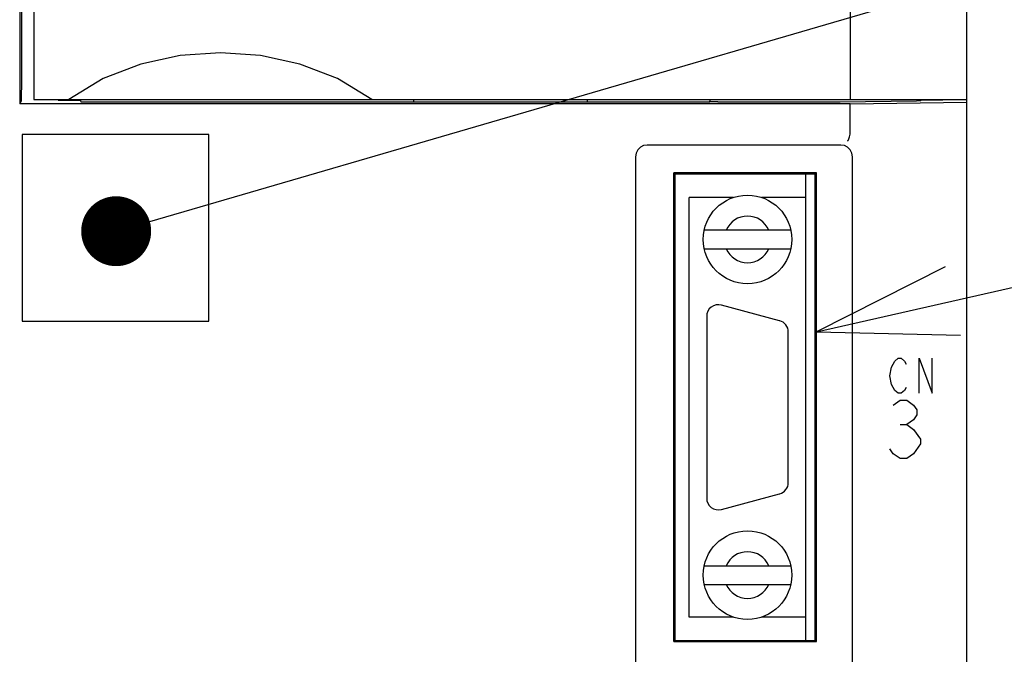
# Model space of a CAD drawing. Extents: x 82 to 1223, y 50 to 823.
# Tile 19 of 35: x 761 to 803, y 581 to 608. Entities that reach past the tile are written whole.
import ezdxf

# ---------------------------------------------------------------- set-up
doc = ezdxf.new("R2010")
doc.units = 0
doc.header["$LTSCALE"] = 69.3
for name, color, linetype in [('ALL_AXIS', 7, 'CONTINUOUS'), ('ALL_CURVE', 7, 'CONTINUOUS'), ('ALL_FEATURES', 7, 'CONTINUOUS'), ('ALL_NOTE', 7, 'CONTINUOUS')]:
    doc.layers.add(name, color=color, linetype=linetype)

msp = doc.modelspace()

# ---------------------------------------------------------------- linework, layer by layer
at = {"layer": 'ALL_AXIS', "color": 7, "linetype": 'CONTINUOUS'}
for p, q in [((794.35, 581.55), (794.35, 601.55)), ((791.242, 600.55), (789.35, 600.55)), ((794.35, 600.55), (792.458, 600.55)), ((793.229, 595.263), (790.729, 595.933)), ((790.1, 595.45), (790.1, 587.65)), ((793.6, 588.32), (793.6, 594.78)), ((790.729, 587.167), (793.229, 587.837)), ((791.242, 582.55), (789.35, 582.55)), ((794.35, 582.55), (792.458, 582.55))]:
    msp.add_line(p, q, dxfattribs=at)
for centre, start, end in [((790.6, 595.45), 75, 180), ((793.1, 594.78), 0, 75), ((793.1, 588.32), 285, 360), ((790.6, 587.65), 180, 285)]:
    msp.add_arc(centre, 0.5, start, end, dxfattribs=at)
at = {"layer": 'ALL_CURVE', "color": 4, "linetype": 'CONTINUOUS'}
for p, q in [((798.164, 593.525), (798.303, 593.65)), ((798.303, 593.65), (798.443, 593.65)), ((798.443, 593.65), (798.582, 593.525)), ((799.209, 592.15), (799.209, 593.65)), ((799.209, 593.65), (799.766, 592.15)), ((799.766, 592.15), (799.766, 593.65)), ((797.955, 592.9), (798.025, 593.275)), ((798.025, 593.275), (798.164, 593.525)), ((798.582, 593.525), (798.652, 593.4)), ((798.025, 592.525), (797.955, 592.9)), ((798.164, 592.275), (798.025, 592.525)), ((798.652, 592.4), (798.582, 592.275)), ((798.303, 592.15), (798.164, 592.275)), ((798.443, 592.15), (798.303, 592.15)), ((798.582, 592.275), (798.443, 592.15)), ((798.1, 591.642), (798.39, 591.85)), ((798.39, 591.85), (798.681, 591.85)), ((798.681, 591.85), (798.971, 591.642)), ((798.971, 591.642), (799.116, 591.433)), ((798.971, 591.017), (798.681, 590.808)), ((799.116, 591.225), (798.971, 591.017)), ((799.116, 591.433), (799.116, 591.225)), ((798.39, 590.808), (798.681, 590.808)), ((798.681, 590.808), (798.971, 590.6)), ((798.971, 590.6), (799.261, 590.183)), ((799.261, 590.183), (799.261, 589.975)), ((798.1, 589.558), (797.955, 589.767)), ((799.261, 589.975), (798.971, 589.558)), ((798.39, 589.35), (798.1, 589.558)), ((798.681, 589.35), (798.39, 589.35)), ((798.971, 589.558), (798.681, 589.35))]:
    msp.add_line(p, q, dxfattribs=at)
at = {"layer": 'ALL_FEATURES', "color": 7, "linetype": 'CONTINUOUS'}
for p, q in [((760.645, 635.75), (760.645, 604.568)), ((761.25, 634.75), (761.25, 604.75)), ((796.25, 634.75), (796.25, 604.75)), ((801.25, 604.75), (801.25, 634.75)), ((760.711, 604.699), (760.645, 604.568)), ((796.25, 604.568), (760.645, 604.568)), ((761.25, 604.75), (801.25, 604.75)), ((762.29, 604.75), (762.292, 604.729)), ((762.292, 604.75), (762.292, 604.729)), ((762.292, 604.729), (763.25, 604.729)), ((763.25, 604.729), (763.25, 604.75)), ((763.254, 604.699), (763.285, 604.638)), ((790.227, 604.638), (763.285, 604.638)), ((777.524, 604.75), (777.526, 604.638)), ((784.976, 604.75), (784.974, 604.638)), ((790.227, 604.638), (790.25, 604.684)), ((790.25, 604.684), (790.25, 604.75)), ((790.275, 604.659), (790.25, 604.684)), ((790.575, 604.649), (795.787, 604.649)), ((796.25, 604.568), (801.25, 604.638)), ((796.25, 603.283), (796.25, 604.568)), ((799.283, 604.714), (799.285, 604.735)), ((799.285, 604.735), (800.208, 604.729)), ((800.208, 604.729), (800.208, 604.75)), ((800.208, 604.729), (800.21, 604.75)), ((801.25, 456.75), (801.25, 604.748)), ((760.75, 603.25), (760.75, 595.25)), ((768.75, 603.25), (760.75, 603.25)), ((768.75, 595.25), (768.75, 603.25)), ((795.85, 602.8), (787.55, 602.8)), ((787.05, 602.3), (787.05, 570.25)), ((796.35, 570.25), (796.35, 602.3)), ((788.698, 581.498), (788.698, 601.602)), ((794.802, 601.602), (788.698, 601.602)), ((788.698, 601.602), (788.75, 601.55)), ((794.802, 601.602), (794.75, 601.55)), ((794.802, 581.498), (794.802, 601.602)), ((788.75, 581.55), (788.75, 601.55)), ((794.75, 601.55), (788.75, 601.55)), ((794.75, 581.55), (794.75, 601.55)), ((789.35, 582.55), (789.35, 600.55)), ((794.35, 582.55), (794.35, 600.55)), ((793.707, 599.15), (789.993, 599.15)), ((789.993, 598.35), (793.707, 598.35)), ((760.75, 595.25), (768.75, 595.25)), ((789.993, 584.75), (793.707, 584.75)), ((789.993, 583.95), (793.707, 583.95)), ((788.698, 581.498), (788.75, 581.55)), ((788.698, 581.498), (794.802, 581.498)), ((788.75, 581.55), (794.75, 581.55)), ((794.802, 581.498), (794.75, 581.55))]:
    msp.add_line(p, q, dxfattribs=at)
for points in [[(760.711, 604.699), (760.716, 604.747), (760.722, 604.864), (760.727, 605.045), (760.731, 605.281), (760.734, 605.561), (760.735, 605.872), (760.736, 630.722)], [(775.75, 604.75), (774.269, 605.649), (772.661, 606.277), (770.974, 606.637), (769.252, 606.75), (767.529, 606.637), (765.841, 606.277), (764.231, 605.649), (762.75, 604.75)], [(763.25, 604.729), (763.252, 604.709), (763.254, 604.699)], [(790.575, 604.649), (790.484, 604.649), (790.402, 604.651), (790.336, 604.653), (790.292, 604.656), (790.275, 604.659)], [(795.787, 604.649), (795.825, 604.649), (799.094, 604.695)], [(799.225, 604.698), (799.167, 604.696), (799.094, 604.695)], [(799.283, 604.714), (799.267, 604.703), (799.225, 604.698)], [(796.135, 602.979), (796.16, 603.001), (796.19, 603.06), (796.221, 603.151), (796.248, 603.261)], [(796.248, 603.261), (796.249, 603.268), (796.25, 603.275), (796.25, 603.283)], [(787.55, 602.8), (787.395, 602.776), (787.256, 602.705), (787.145, 602.594), (787.074, 602.455), (787.05, 602.3)], [(796.35, 602.3), (796.326, 602.455), (796.255, 602.594), (796.144, 602.705), (796.005, 602.776), (795.85, 602.8)]]:
    msp.add_lwpolyline(points, dxfattribs=at)
for centre in [(791.85, 598.75), (791.85, 584.35)]:
    msp.add_circle(centre, 1.9, dxfattribs=at)
for centre, start, end in [((791.85, 598.75), 23.5782, 156.4218), ((791.85, 598.75), 203.5782, 336.4218), ((791.85, 584.35), 23.5782, 156.4218), ((791.85, 584.35), 203.5782, 336.4218)]:
    msp.add_arc(centre, 1, start, end, dxfattribs=at)
at = {"layer": 'ALL_NOTE', "color": 2, "linetype": 'CONTINUOUS'}
for p, q in [((766.222, 599.524), (825.75, 616.89)), ((794.802, 594.785), (825.75, 601.807))]:
    msp.add_line(p, q, dxfattribs=at)
at = {"layer": 'ALL_NOTE', "color": 2, "linetype": 'CONTINUOUS', "const_width": 1.5}
msp.add_lwpolyline([(764.032, 599.104, 1), (765.532, 599.104, 1)], format="xyb", close=True, dxfattribs=at)
at = {"layer": 'ALL_NOTE', "color": 2, "linetype": 'CONTINUOUS'}
msp.add_lwpolyline([(800.322, 597.576), (794.802, 594.785), (800.986, 594.65)], dxfattribs=at)

doc.saveas('drawing.dxf')
